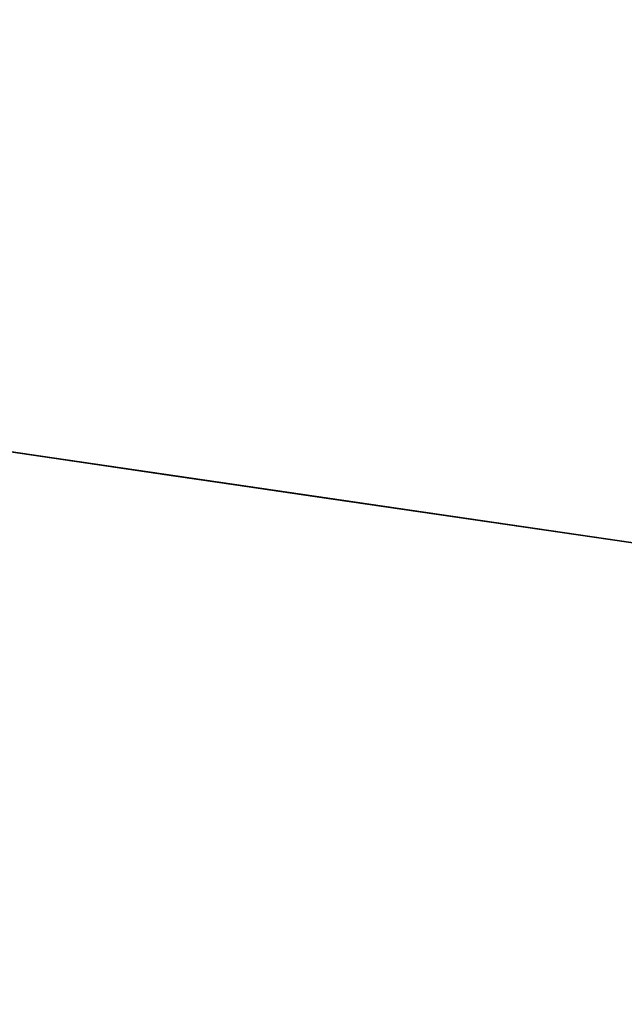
# Model space of a CAD drawing. Header units: millimetres. Extents: x -664 to 605, y -504 to 706.
# Tile 60 of 66: x -155.636 to -155.526, y 9.618 to 9.798. Entities that reach past the tile are written whole.
import ezdxf

# ---------------------------------------------------------------- set-up
doc = ezdxf.new("R2010")
doc.units = ezdxf.units.MM
doc.layers.add('1', color=7, linetype='Continuous')

# ---------------------------------------------------------------- blocks, each defined once
blk = doc.blocks.new('Bloque 07')
at = {"layer": '1', "color": 35, "true_color": 0xb87333}
for p, q in [((67.03253, 0, 540.02792), (67.04879, 0, 540.03416)), ((67.04879, 0, 540.95958), (67.03253, 0, 540.96583)), ((67.03253, 0, 540.96583), (67.04879, 0, 540.95958)), ((67.04879, 0, 540.03416), (67.03253, 0, 540.02792)), ((67.03253, 0, 542.03635), (67.04879, 0, 542.0426)), ((67.04879, 0, 542.96802), (67.03253, 0, 542.97426)), ((67.03253, 0, 542.97426), (67.04879, 0, 542.96802)), ((67.04879, 0, 542.0426), (67.03253, 0, 542.03635)), ((67.03253, 0, 544.04479), (67.04879, 0, 544.05103)), ((67.04879, 0, 544.97646), (67.03253, 0, 544.9827)), ((67.03253, 0, 544.9827), (67.04879, 0, 544.97646)), ((67.04879, 0, 544.05103), (67.03253, 0, 544.04479)), ((67.03253, 0, 546.05323), (67.04879, 0, 546.05947)), ((67.04879, 0, 546.98489), (67.03253, 0, 546.99114)), ((67.03253, 0, 546.99114), (67.04879, 0, 546.98489)), ((67.04879, 0, 546.05947), (67.03253, 0, 546.05323)), ((67.03253, 0, 548.06166), (67.04879, 0, 548.06791)), ((67.04879, 0, 548.99333), (67.03253, 0, 548.99957)), ((67.03253, 0, 548.99957), (67.04879, 0, 548.99333)), ((67.04879, 0, 548.06791), (67.03253, 0, 548.06166)), ((67.03253, 0, 550.0701), (67.04879, 0, 550.07634)), ((67.04879, 0, 551.00177), (67.03253, 0, 551.00801)), ((67.03253, 0, 551.00801), (67.04879, 0, 551.00177)), ((67.04879, 0, 550.07634), (67.03253, 0, 550.0701)), ((67.03253, 0, 552.07854), (67.04879, 0, 552.08478)), ((67.04879, 0, 553.01021), (67.03253, 0, 553.01645)), ((67.03253, 0, 553.01645), (67.04879, 0, 553.01021)), ((67.04879, 0, 552.08478), (67.03253, 0, 552.07854)), ((67.03253, 0, 554.08698), (67.04879, 0, 554.09322)), ((67.04879, 0, 555.01864), (67.03253, 0, 555.02489)), ((67.03253, 0, 555.02489), (67.04879, 0, 555.01864)), ((67.04879, 0, 554.09322), (67.03253, 0, 554.08698)), ((67.03253, 0, 556.09541), (67.04879, 0, 556.10165)), ((67.04879, 0, 557.02708), (67.03253, 0, 557.03332)), ((67.03253, 0, 557.03332), (67.04879, 0, 557.02708)), ((67.04879, 0, 556.10165), (67.03253, 0, 556.09541)), ((67.03253, 0, 558.10385), (67.04879, 0, 558.11009)), ((67.04879, 0, 559.03552), (67.03253, 0, 559.04176)), ((67.03253, 0, 559.04176), (67.04879, 0, 559.03552)), ((67.04879, 0, 558.11009), (67.03253, 0, 558.10385)), ((67.03253, 0, 560.11229), (67.04879, 0, 560.11853)), ((67.04879, 0, 561.04395), (67.03253, 0, 561.0502)), ((67.03253, 0, 561.0502), (67.04879, 0, 561.04395)), ((67.04879, 0, 560.11853), (67.03253, 0, 560.11229)), ((67.03253, 0, 562.12072), (67.04879, 0, 562.12697)), ((67.04879, 0, 563.05239), (67.03253, 0, 563.05863)), ((67.03253, 0, 563.05863), (67.04879, 0, 563.05239)), ((67.04879, 0, 562.12697), (67.03253, 0, 562.12072)), ((67.03253, 0, 564.12916), (67.04879, 0, 564.1354)), ((67.04879, 0, 565.06083), (67.03253, 0, 565.06707)), ((67.03253, 0, 565.06707), (67.04879, 0, 565.06083)), ((67.04879, 0, 564.1354), (67.03253, 0, 564.12916)), ((67.03253, 0, 566.1376), (67.04879, 0, 566.14384)), ((67.04879, 0, 567.06926), (67.03253, 0, 567.07551)), ((67.03253, 0, 567.07551), (67.04879, 0, 567.06926)), ((67.04879, 0, 566.14384), (67.03253, 0, 566.1376)), ((67.03253, 0, 568.14603), (67.04879, 0, 568.15228)), ((67.04879, 0, 569.0777), (67.03253, 0, 569.08394)), ((67.03253, 0, 569.08394), (67.04879, 0, 569.0777)), ((67.04879, 0, 568.15228), (67.03253, 0, 568.14603)), ((67.03253, 0, 570.15447), (67.04879, 0, 570.16071)), ((67.04879, 0, 571.08614), (67.03253, 0, 571.09238)), ((67.03253, 0, 571.09238), (67.04879, 0, 571.08614)), ((67.04879, 0, 570.16071), (67.03253, 0, 570.15447)), ((67.03253, 0, 572.16291), (67.04879, 0, 572.16915)), ((67.04879, 0, 573.09458), (67.03253, 0, 573.10082)), ((67.03253, 0, 573.10082), (67.04879, 0, 573.09458)), ((67.04879, 0, 572.16915), (67.03253, 0, 572.16291)), ((67.03253, 0, 574.17135), (67.04879, 0, 574.17759)), ((67.04879, 0, 575.10301), (67.03253, 0, 575.10926)), ((67.03253, 0, 575.10926), (67.04879, 0, 575.10301)), ((67.04879, 0, 574.17759), (67.03253, 0, 574.17135)), ((67.03253, 0, 576.17978), (67.04879, 0, 576.18602)), ((67.04879, 0, 577.11145), (67.03253, 0, 577.11769)), ((67.03253, 0, 577.11769), (67.04879, 0, 577.11145)), ((67.04879, 0, 576.18602), (67.03253, 0, 576.17978)), ((67.03253, 0, 578.18822), (67.04879, 0, 578.19446)), ((67.04879, 0, 579.11989), (67.03253, 0, 579.12613)), ((67.03253, 0, 579.12613), (67.04879, 0, 579.11989)), ((67.04879, 0, 578.19446), (67.03253, 0, 578.18822)), ((67.03253, 0, 580.19666), (67.04879, 0, 580.2029)), ((67.04879, 0, 581.12832), (67.03253, 0, 581.13457)), ((67.03253, 0, 581.13457), (67.04879, 0, 581.12832)), ((67.04879, 0, 580.2029), (67.03253, 0, 580.19666)), ((67.03253, 0, 582.20509), (67.04879, 0, 582.21134)), ((67.04879, 0, 583.13676), (67.03253, 0, 583.143)), ((67.03253, 0, 583.143), (67.04879, 0, 583.13676)), ((67.04879, 0, 582.21134), (67.03253, 0, 582.20509)), ((67.03253, 0, 584.21353), (67.04879, 0, 584.21977)), ((67.04879, 0, 585.1452), (67.03253, 0, 585.15144)), ((67.03253, 0, 585.15144), (67.04879, 0, 585.1452)), ((67.04879, 0, 584.21977), (67.03253, 0, 584.21353)), ((67.03253, 0, 586.22197), (67.04879, 0, 586.22821)), ((67.04879, 0, 587.15363), (67.03253, 0, 587.15988)), ((67.03253, 0, 587.15988), (67.04879, 0, 587.15363)), ((67.04879, 0, 586.22821), (67.03253, 0, 586.22197)), ((67.04879, 0, 540.03416), (67.06483, 0, 540.04096)), ((67.06483, 0, 540.95278), (67.04879, 0, 540.95958)), ((67.04879, 0, 540.95958), (67.06483, 0, 540.95278)), ((67.06483, 0, 540.04096), (67.04879, 0, 540.03416)), ((67.04879, 0, 542.0426), (67.06483, 0, 542.0494)), ((67.06483, 0, 542.96121), (67.04879, 0, 542.96802)), ((67.04879, 0, 542.96802), (67.06483, 0, 542.96121)), ((67.06483, 0, 542.0494), (67.04879, 0, 542.0426)), ((67.04879, 0, 544.05103), (67.06483, 0, 544.05784)), ((67.06483, 0, 544.96965), (67.04879, 0, 544.97646)), ((67.04879, 0, 544.97646), (67.06483, 0, 544.96965)), ((67.06483, 0, 544.05784), (67.04879, 0, 544.05103)), ((67.04879, 0, 546.05947), (67.06483, 0, 546.06628)), ((67.06483, 0, 546.97809), (67.04879, 0, 546.98489)), ((67.04879, 0, 546.98489), (67.06483, 0, 546.97809)), ((67.06483, 0, 546.06628), (67.04879, 0, 546.05947)), ((67.04879, 0, 548.06791), (67.06483, 0, 548.07471)), ((67.06483, 0, 548.98653), (67.04879, 0, 548.99333)), ((67.04879, 0, 548.99333), (67.06483, 0, 548.98653)), ((67.06483, 0, 548.07471), (67.04879, 0, 548.06791)), ((67.04879, 0, 550.07634), (67.06483, 0, 550.08315)), ((67.06483, 0, 550.99496), (67.04879, 0, 551.00177)), ((67.04879, 0, 551.00177), (67.06483, 0, 550.99496)), ((67.06483, 0, 550.08315), (67.04879, 0, 550.07634)), ((67.04879, 0, 552.08478), (67.06483, 0, 552.09159)), ((67.06483, 0, 553.0034), (67.04879, 0, 553.01021)), ((67.04879, 0, 553.01021), (67.06483, 0, 553.0034)), ((67.06483, 0, 552.09159), (67.04879, 0, 552.08478)), ((67.04879, 0, 554.09322), (67.06483, 0, 554.10002)), ((67.06483, 0, 555.01184), (67.04879, 0, 555.01864)), ((67.04879, 0, 555.01864), (67.06483, 0, 555.01184)), ((67.06483, 0, 554.10002), (67.04879, 0, 554.09322)), ((67.04879, 0, 556.10165), (67.06483, 0, 556.10846)), ((67.06483, 0, 557.02027), (67.04879, 0, 557.02708)), ((67.04879, 0, 557.02708), (67.06483, 0, 557.02027)), ((67.06483, 0, 556.10846), (67.04879, 0, 556.10165)), ((67.04879, 0, 558.11009), (67.06483, 0, 558.1169)), ((67.06483, 0, 559.02871), (67.04879, 0, 559.03552)), ((67.04879, 0, 559.03552), (67.06483, 0, 559.02871)), ((67.06483, 0, 558.1169), (67.04879, 0, 558.11009)), ((67.04879, 0, 560.11853), (67.06483, 0, 560.12534)), ((67.06483, 0, 561.03715), (67.04879, 0, 561.04395)), ((67.04879, 0, 561.04395), (67.06483, 0, 561.03715)), ((67.06483, 0, 560.12534), (67.04879, 0, 560.11853)), ((67.04879, 0, 562.12697), (67.06483, 0, 562.13377)), ((67.06483, 0, 563.04558), (67.04879, 0, 563.05239)), ((67.04879, 0, 563.05239), (67.06483, 0, 563.04558)), ((67.06483, 0, 562.13377), (67.04879, 0, 562.12697)), ((67.04879, 0, 564.1354), (67.06483, 0, 564.14221)), ((67.06483, 0, 565.05402), (67.04879, 0, 565.06083)), ((67.04879, 0, 565.06083), (67.06483, 0, 565.05402)), ((67.06483, 0, 564.14221), (67.04879, 0, 564.1354)), ((67.04879, 0, 566.14384), (67.06483, 0, 566.15065)), ((67.06483, 0, 567.06246), (67.04879, 0, 567.06926)), ((67.04879, 0, 567.06926), (67.06483, 0, 567.06246)), ((67.06483, 0, 566.15065), (67.04879, 0, 566.14384)), ((67.04879, 0, 568.15228), (67.06483, 0, 568.15908)), ((67.06483, 0, 569.0709), (67.04879, 0, 569.0777)), ((67.04879, 0, 569.0777), (67.06483, 0, 569.0709)), ((67.06483, 0, 568.15908), (67.04879, 0, 568.15228)), ((67.04879, 0, 570.16071), (67.06483, 0, 570.16752)), ((67.06483, 0, 571.07933), (67.04879, 0, 571.08614)), ((67.04879, 0, 571.08614), (67.06483, 0, 571.07933)), ((67.06483, 0, 570.16752), (67.04879, 0, 570.16071)), ((67.04879, 0, 572.16915), (67.06483, 0, 572.17596)), ((67.06483, 0, 573.08777), (67.04879, 0, 573.09458)), ((67.04879, 0, 573.09458), (67.06483, 0, 573.08777)), ((67.06483, 0, 572.17596), (67.04879, 0, 572.16915)), ((67.04879, 0, 574.17759), (67.06483, 0, 574.18439)), ((67.06483, 0, 575.09621), (67.04879, 0, 575.10301)), ((67.04879, 0, 575.10301), (67.06483, 0, 575.09621)), ((67.06483, 0, 574.18439), (67.04879, 0, 574.17759)), ((67.04879, 0, 576.18602), (67.06483, 0, 576.19283)), ((67.06483, 0, 577.10464), (67.04879, 0, 577.11145)), ((67.04879, 0, 577.11145), (67.06483, 0, 577.10464)), ((67.06483, 0, 576.19283), (67.04879, 0, 576.18602)), ((67.04879, 0, 578.19446), (67.06483, 0, 578.20127)), ((67.06483, 0, 579.11308), (67.04879, 0, 579.11989)), ((67.04879, 0, 579.11989), (67.06483, 0, 579.11308)), ((67.06483, 0, 578.20127), (67.04879, 0, 578.19446)), ((67.04879, 0, 580.2029), (67.06483, 0, 580.20971)), ((67.06483, 0, 581.12152), (67.04879, 0, 581.12832)), ((67.04879, 0, 581.12832), (67.06483, 0, 581.12152)), ((67.06483, 0, 580.20971), (67.04879, 0, 580.2029)), ((67.04879, 0, 582.21134), (67.06483, 0, 582.21814)), ((67.06483, 0, 583.12995), (67.04879, 0, 583.13676)), ((67.04879, 0, 583.13676), (67.06483, 0, 583.12995)), ((67.06483, 0, 582.21814), (67.04879, 0, 582.21134)), ((67.04879, 0, 584.21977), (67.06483, 0, 584.22658)), ((67.06483, 0, 585.13839), (67.04879, 0, 585.1452)), ((67.04879, 0, 585.1452), (67.06483, 0, 585.13839)), ((67.06483, 0, 584.22658), (67.04879, 0, 584.21977)), ((67.04879, 0, 586.22821), (67.06483, 0, 586.23502)), ((67.06483, 0, 587.14683), (67.04879, 0, 587.15363)), ((67.04879, 0, 587.15363), (67.06483, 0, 587.14683)), ((67.06483, 0, 586.23502), (67.04879, 0, 586.22821)), ((67.06483, 0, 540.04096), (67.08061, 0, 540.04833)), ((67.08061, 0, 540.94542), (67.06483, 0, 540.95278)), ((67.06483, 0, 540.95278), (67.08061, 0, 540.94542)), ((67.08061, 0, 540.04833), (67.06483, 0, 540.04096)), ((67.06483, 0, 542.0494), (67.08061, 0, 542.05676)), ((67.08061, 0, 542.95385), (67.06483, 0, 542.96121)), ((67.06483, 0, 542.96121), (67.08061, 0, 542.95385)), ((67.08061, 0, 542.05676), (67.06483, 0, 542.0494)), ((67.06483, 0, 544.05784), (67.08061, 0, 544.0652)), ((67.08061, 0, 544.96229), (67.06483, 0, 544.96965)), ((67.06483, 0, 544.96965), (67.08061, 0, 544.96229)), ((67.08061, 0, 544.0652), (67.06483, 0, 544.05784)), ((67.06483, 0, 546.06628), (67.08061, 0, 546.07364)), ((67.08061, 0, 546.97073), (67.06483, 0, 546.97809)), ((67.06483, 0, 546.97809), (67.08061, 0, 546.97073)), ((67.08061, 0, 546.07364), (67.06483, 0, 546.06628)), ((67.06483, 0, 548.07471), (67.08061, 0, 548.08207)), ((67.08061, 0, 548.97916), (67.06483, 0, 548.98653)), ((67.06483, 0, 548.98653), (67.08061, 0, 548.97916)), ((67.08061, 0, 548.08207), (67.06483, 0, 548.07471)), ((67.06483, 0, 550.08315), (67.08061, 0, 550.09051)), ((67.08061, 0, 550.9876), (67.06483, 0, 550.99496)), ((67.06483, 0, 550.99496), (67.08061, 0, 550.9876)), ((67.08061, 0, 550.09051), (67.06483, 0, 550.08315)), ((67.06483, 0, 552.09159), (67.08061, 0, 552.09895)), ((67.08061, 0, 552.99604), (67.06483, 0, 553.0034)), ((67.06483, 0, 553.0034), (67.08061, 0, 552.99604)), ((67.08061, 0, 552.09895), (67.06483, 0, 552.09159)), ((67.06483, 0, 554.10002), (67.08061, 0, 554.10739)), ((67.08061, 0, 555.00447), (67.06483, 0, 555.01184)), ((67.06483, 0, 555.01184), (67.08061, 0, 555.00447)), ((67.08061, 0, 554.10739), (67.06483, 0, 554.10002)), ((67.06483, 0, 556.10846), (67.08061, 0, 556.11582)), ((67.08061, 0, 557.01291), (67.06483, 0, 557.02027)), ((67.06483, 0, 557.02027), (67.08061, 0, 557.01291)), ((67.08061, 0, 556.11582), (67.06483, 0, 556.10846)), ((67.06483, 0, 558.1169), (67.08061, 0, 558.12426)), ((67.08061, 0, 559.02135), (67.06483, 0, 559.02871)), ((67.06483, 0, 559.02871), (67.08061, 0, 559.02135)), ((67.08061, 0, 558.12426), (67.06483, 0, 558.1169)), ((67.06483, 0, 560.12534), (67.08061, 0, 560.1327)), ((67.08061, 0, 561.02979), (67.06483, 0, 561.03715)), ((67.06483, 0, 561.03715), (67.08061, 0, 561.02979)), ((67.08061, 0, 560.1327), (67.06483, 0, 560.12534)), ((67.06483, 0, 562.13377), (67.08061, 0, 562.14113)), ((67.08061, 0, 563.03822), (67.06483, 0, 563.04558)), ((67.06483, 0, 563.04558), (67.08061, 0, 563.03822)), ((67.08061, 0, 562.14113), (67.06483, 0, 562.13377)), ((67.06483, 0, 564.14221), (67.08061, 0, 564.14957)), ((67.08061, 0, 565.04666), (67.06483, 0, 565.05402)), ((67.06483, 0, 565.05402), (67.08061, 0, 565.04666)), ((67.08061, 0, 564.14957), (67.06483, 0, 564.14221)), ((67.06483, 0, 566.15065), (67.08061, 0, 566.15801)), ((67.08061, 0, 567.0551), (67.06483, 0, 567.06246)), ((67.06483, 0, 567.06246), (67.08061, 0, 567.0551)), ((67.08061, 0, 566.15801), (67.06483, 0, 566.15065)), ((67.06483, 0, 568.15908), (67.08061, 0, 568.16644)), ((67.08061, 0, 569.06353), (67.06483, 0, 569.0709)), ((67.06483, 0, 569.0709), (67.08061, 0, 569.06353)), ((67.08061, 0, 568.16644), (67.06483, 0, 568.15908)), ((67.06483, 0, 570.16752), (67.08061, 0, 570.17488)), ((67.08061, 0, 571.07197), (67.06483, 0, 571.07933)), ((67.06483, 0, 571.07933), (67.08061, 0, 571.07197)), ((67.08061, 0, 570.17488), (67.06483, 0, 570.16752)), ((67.06483, 0, 572.17596), (67.08061, 0, 572.18332)), ((67.08061, 0, 573.08041), (67.06483, 0, 573.08777)), ((67.06483, 0, 573.08777), (67.08061, 0, 573.08041)), ((67.08061, 0, 572.18332), (67.06483, 0, 572.17596)), ((67.06483, 0, 574.18439), (67.08061, 0, 574.19176)), ((67.08061, 0, 575.08884), (67.06483, 0, 575.09621)), ((67.06483, 0, 575.09621), (67.08061, 0, 575.08884)), ((67.08061, 0, 574.19176), (67.06483, 0, 574.18439)), ((67.06483, 0, 576.19283), (67.08061, 0, 576.20019)), ((67.08061, 0, 577.09728), (67.06483, 0, 577.10464)), ((67.06483, 0, 577.10464), (67.08061, 0, 577.09728)), ((67.08061, 0, 576.20019), (67.06483, 0, 576.19283)), ((67.06483, 0, 578.20127), (67.08061, 0, 578.20863)), ((67.08061, 0, 579.10572), (67.06483, 0, 579.11308)), ((67.06483, 0, 579.11308), (67.08061, 0, 579.10572)), ((67.08061, 0, 578.20863), (67.06483, 0, 578.20127)), ((67.06483, 0, 580.20971), (67.08061, 0, 580.21707)), ((67.08061, 0, 581.11416), (67.06483, 0, 581.12152)), ((67.06483, 0, 581.12152), (67.08061, 0, 581.11416)), ((67.08061, 0, 580.21707), (67.06483, 0, 580.20971)), ((67.06483, 0, 582.21814), (67.08061, 0, 582.2255)), ((67.08061, 0, 583.12259), (67.06483, 0, 583.12995)), ((67.06483, 0, 583.12995), (67.08061, 0, 583.12259)), ((67.08061, 0, 582.2255), (67.06483, 0, 582.21814)), ((67.06483, 0, 584.22658), (67.08061, 0, 584.23394)), ((67.08061, 0, 585.13103), (67.06483, 0, 585.13839)), ((67.06483, 0, 585.13839), (67.08061, 0, 585.13103)), ((67.08061, 0, 584.23394), (67.06483, 0, 584.22658)), ((67.06483, 0, 586.23502), (67.08061, 0, 586.24238)), ((67.08061, 0, 587.13947), (67.06483, 0, 587.14683)), ((67.06483, 0, 587.14683), (67.08061, 0, 587.13947)), ((67.08061, 0, 586.24238), (67.06483, 0, 586.23502)), ((67.08061, 0, 540.04833), (67.09613, 0, 540.05623)), ((67.09613, 0, 540.93751), (67.08061, 0, 540.94542)), ((67.08061, 0, 540.94542), (67.09613, 0, 540.93751)), ((67.09613, 0, 540.05623), (67.08061, 0, 540.04833)), ((67.08061, 0, 542.05676), (67.09613, 0, 542.06467)), ((67.09613, 0, 542.94594), (67.08061, 0, 542.95385)), ((67.08061, 0, 542.95385), (67.09613, 0, 542.94594)), ((67.09613, 0, 542.06467), (67.08061, 0, 542.05676)), ((67.08061, 0, 544.0652), (67.09613, 0, 544.07311)), ((67.09613, 0, 544.95438), (67.08061, 0, 544.96229)), ((67.08061, 0, 544.96229), (67.09613, 0, 544.95438)), ((67.09613, 0, 544.07311), (67.08061, 0, 544.0652)), ((67.08061, 0, 546.07364), (67.09613, 0, 546.08155)), ((67.09613, 0, 546.96282), (67.08061, 0, 546.97073)), ((67.08061, 0, 546.97073), (67.09613, 0, 546.96282)), ((67.09613, 0, 546.08155), (67.08061, 0, 546.07364)), ((67.08061, 0, 548.08207), (67.09613, 0, 548.08998)), ((67.09613, 0, 548.97126), (67.08061, 0, 548.97916)), ((67.08061, 0, 548.97916), (67.09613, 0, 548.97126)), ((67.09613, 0, 548.08998), (67.08061, 0, 548.08207)), ((67.08061, 0, 550.09051), (67.09613, 0, 550.09842)), ((67.09613, 0, 550.97969), (67.08061, 0, 550.9876)), ((67.08061, 0, 550.9876), (67.09613, 0, 550.97969)), ((67.09613, 0, 550.09842), (67.08061, 0, 550.09051)), ((67.08061, 0, 552.09895), (67.09613, 0, 552.10686)), ((67.09613, 0, 552.98813), (67.08061, 0, 552.99604)), ((67.08061, 0, 552.99604), (67.09613, 0, 552.98813)), ((67.09613, 0, 552.10686), (67.08061, 0, 552.09895)), ((67.08061, 0, 554.10739), (67.09613, 0, 554.11529)), ((67.09613, 0, 554.99657), (67.08061, 0, 555.00447)), ((67.08061, 0, 555.00447), (67.09613, 0, 554.99657)), ((67.09613, 0, 554.11529), (67.08061, 0, 554.10739)), ((67.08061, 0, 556.11582), (67.09613, 0, 556.12373)), ((67.09613, 0, 557.005), (67.08061, 0, 557.01291)), ((67.08061, 0, 557.01291), (67.09613, 0, 557.005)), ((67.09613, 0, 556.12373), (67.08061, 0, 556.11582)), ((67.08061, 0, 558.12426), (67.09613, 0, 558.13217)), ((67.09613, 0, 559.01344), (67.08061, 0, 559.02135)), ((67.08061, 0, 559.02135), (67.09613, 0, 559.01344)), ((67.09613, 0, 558.13217), (67.08061, 0, 558.12426)), ((67.08061, 0, 560.1327), (67.09613, 0, 560.1406)), ((67.09613, 0, 561.02188), (67.08061, 0, 561.02979)), ((67.08061, 0, 561.02979), (67.09613, 0, 561.02188)), ((67.09613, 0, 560.1406), (67.08061, 0, 560.1327)), ((67.08061, 0, 562.14113), (67.09613, 0, 562.14904)), ((67.09613, 0, 563.03031), (67.08061, 0, 563.03822)), ((67.08061, 0, 563.03822), (67.09613, 0, 563.03031)), ((67.09613, 0, 562.14904), (67.08061, 0, 562.14113)), ((67.08061, 0, 564.14957), (67.09613, 0, 564.15748)), ((67.09613, 0, 565.03875), (67.08061, 0, 565.04666)), ((67.08061, 0, 565.04666), (67.09613, 0, 565.03875)), ((67.09613, 0, 564.15748), (67.08061, 0, 564.14957)), ((67.08061, 0, 566.15801), (67.09613, 0, 566.16592)), ((67.09613, 0, 567.04719), (67.08061, 0, 567.0551)), ((67.08061, 0, 567.0551), (67.09613, 0, 567.04719)), ((67.09613, 0, 566.16592), (67.08061, 0, 566.15801)), ((67.08061, 0, 568.16644), (67.09613, 0, 568.17435)), ((67.09613, 0, 569.05563), (67.08061, 0, 569.06353)), ((67.08061, 0, 569.06353), (67.09613, 0, 569.05563)), ((67.09613, 0, 568.17435), (67.08061, 0, 568.16644)), ((67.08061, 0, 570.17488), (67.09613, 0, 570.18279)), ((67.09613, 0, 571.06406), (67.08061, 0, 571.07197)), ((67.08061, 0, 571.07197), (67.09613, 0, 571.06406)), ((67.09613, 0, 570.18279), (67.08061, 0, 570.17488)), ((67.08061, 0, 572.18332), (67.09613, 0, 572.19123)), ((67.09613, 0, 573.0725), (67.08061, 0, 573.08041)), ((67.08061, 0, 573.08041), (67.09613, 0, 573.0725)), ((67.09613, 0, 572.19123), (67.08061, 0, 572.18332)), ((67.08061, 0, 574.19176), (67.09613, 0, 574.19966)), ((67.09613, 0, 575.08094), (67.08061, 0, 575.08884)), ((67.08061, 0, 575.08884), (67.09613, 0, 575.08094)), ((67.09613, 0, 574.19966), (67.08061, 0, 574.19176)), ((67.08061, 0, 576.20019), (67.09613, 0, 576.2081)), ((67.09613, 0, 577.08937), (67.08061, 0, 577.09728)), ((67.08061, 0, 577.09728), (67.09613, 0, 577.08937)), ((67.09613, 0, 576.2081), (67.08061, 0, 576.20019)), ((67.08061, 0, 578.20863), (67.09613, 0, 578.21654)), ((67.09613, 0, 579.09781), (67.08061, 0, 579.10572)), ((67.08061, 0, 579.10572), (67.09613, 0, 579.09781)), ((67.09613, 0, 578.21654), (67.08061, 0, 578.20863)), ((67.08061, 0, 580.21707), (67.09613, 0, 580.22498)), ((67.09613, 0, 581.10625), (67.08061, 0, 581.11416)), ((67.08061, 0, 581.11416), (67.09613, 0, 581.10625)), ((67.09613, 0, 580.22498), (67.08061, 0, 580.21707)), ((67.08061, 0, 582.2255), (67.09613, 0, 582.23341)), ((67.09613, 0, 583.11468), (67.08061, 0, 583.12259)), ((67.08061, 0, 583.12259), (67.09613, 0, 583.11468)), ((67.09613, 0, 582.23341), (67.08061, 0, 582.2255)), ((67.08061, 0, 584.23394), (67.09613, 0, 584.24185)), ((67.09613, 0, 585.12312), (67.08061, 0, 585.13103)), ((67.08061, 0, 585.13103), (67.09613, 0, 585.12312)), ((67.09613, 0, 584.24185), (67.08061, 0, 584.23394)), ((67.08061, 0, 586.24238), (67.09613, 0, 586.25029)), ((67.09613, 0, 587.13156), (67.08061, 0, 587.13947)), ((67.08061, 0, 587.13947), (67.09613, 0, 587.13156)), ((67.09613, 0, 586.25029), (67.08061, 0, 586.24238)), ((67.09613, 0, 540.05623), (67.11137, 0, 540.06468)), ((67.11137, 0, 540.92906), (67.09613, 0, 540.93751)), ((67.09613, 0, 540.93751), (67.11137, 0, 540.92906)), ((67.11137, 0, 540.06468), (67.09613, 0, 540.05623)), ((67.09613, 0, 542.06467), (67.11137, 0, 542.07312)), ((67.11137, 0, 542.9375), (67.09613, 0, 542.94594)), ((67.09613, 0, 542.94594), (67.11137, 0, 542.9375)), ((67.11137, 0, 542.07312), (67.09613, 0, 542.06467)), ((67.09613, 0, 544.07311), (67.11137, 0, 544.08155)), ((67.11137, 0, 544.94594), (67.09613, 0, 544.95438)), ((67.09613, 0, 544.95438), (67.11137, 0, 544.94594)), ((67.11137, 0, 544.08155), (67.09613, 0, 544.07311)), ((67.09613, 0, 546.08155), (67.11137, 0, 546.08999)), ((67.11137, 0, 546.95437), (67.09613, 0, 546.96282)), ((67.09613, 0, 546.96282), (67.11137, 0, 546.95437)), ((67.11137, 0, 546.08999), (67.09613, 0, 546.08155)), ((67.09613, 0, 548.08998), (67.11137, 0, 548.09843)), ((67.11137, 0, 548.96281), (67.09613, 0, 548.97126)), ((67.09613, 0, 548.97126), (67.11137, 0, 548.96281)), ((67.11137, 0, 548.09843), (67.09613, 0, 548.08998)), ((67.09613, 0, 550.09842), (67.11137, 0, 550.10686)), ((67.11137, 0, 550.97125), (67.09613, 0, 550.97969)), ((67.09613, 0, 550.97969), (67.11137, 0, 550.97125)), ((67.11137, 0, 550.10686), (67.09613, 0, 550.09842)), ((67.09613, 0, 552.10686), (67.11137, 0, 552.1153)), ((67.11137, 0, 552.97968), (67.09613, 0, 552.98813)), ((67.09613, 0, 552.98813), (67.11137, 0, 552.97968)), ((67.11137, 0, 552.1153), (67.09613, 0, 552.10686)), ((67.09613, 0, 554.11529), (67.11137, 0, 554.12374)), ((67.11137, 0, 554.98812), (67.09613, 0, 554.99657)), ((67.09613, 0, 554.99657), (67.11137, 0, 554.98812)), ((67.11137, 0, 554.12374), (67.09613, 0, 554.11529)), ((67.09613, 0, 556.12373), (67.11137, 0, 556.13218)), ((67.11137, 0, 556.99656), (67.09613, 0, 557.005)), ((67.09613, 0, 557.005), (67.11137, 0, 556.99656)), ((67.11137, 0, 556.13218), (67.09613, 0, 556.12373)), ((67.09613, 0, 558.13217), (67.11137, 0, 558.14061)), ((67.11137, 0, 559.005), (67.09613, 0, 559.01344)), ((67.09613, 0, 559.01344), (67.11137, 0, 559.005)), ((67.11137, 0, 558.14061), (67.09613, 0, 558.13217)), ((67.09613, 0, 560.1406), (67.11137, 0, 560.14905)), ((67.11137, 0, 561.01343), (67.09613, 0, 561.02188)), ((67.09613, 0, 561.02188), (67.11137, 0, 561.01343)), ((67.11137, 0, 560.14905), (67.09613, 0, 560.1406)), ((67.09613, 0, 562.14904), (67.11137, 0, 562.15749)), ((67.11137, 0, 563.02187), (67.09613, 0, 563.03031)), ((67.09613, 0, 563.03031), (67.11137, 0, 563.02187)), ((67.11137, 0, 562.15749), (67.09613, 0, 562.14904)), ((67.09613, 0, 564.15748), (67.11137, 0, 564.16592)), ((67.11137, 0, 565.03031), (67.09613, 0, 565.03875)), ((67.09613, 0, 565.03875), (67.11137, 0, 565.03031)), ((67.11137, 0, 564.16592), (67.09613, 0, 564.15748)), ((67.09613, 0, 566.16592), (67.11137, 0, 566.17436)), ((67.11137, 0, 567.03874), (67.09613, 0, 567.04719)), ((67.09613, 0, 567.04719), (67.11137, 0, 567.03874)), ((67.11137, 0, 566.17436), (67.09613, 0, 566.16592)), ((67.09613, 0, 568.17435), (67.11137, 0, 568.1828)), ((67.11137, 0, 569.04718), (67.09613, 0, 569.05563)), ((67.09613, 0, 569.05563), (67.11137, 0, 569.04718)), ((67.11137, 0, 568.1828), (67.09613, 0, 568.17435)), ((67.09613, 0, 570.18279), (67.11137, 0, 570.19124)), ((67.11137, 0, 571.05562), (67.09613, 0, 571.06406)), ((67.09613, 0, 571.06406), (67.11137, 0, 571.05562)), ((67.11137, 0, 570.19124), (67.09613, 0, 570.18279)), ((67.09613, 0, 572.19123), (67.11137, 0, 572.19967)), ((67.11137, 0, 573.06405), (67.09613, 0, 573.0725)), ((67.09613, 0, 573.0725), (67.11137, 0, 573.06405)), ((67.11137, 0, 572.19967), (67.09613, 0, 572.19123)), ((67.09613, 0, 574.19966), (67.11137, 0, 574.20811)), ((67.11137, 0, 575.07249), (67.09613, 0, 575.08094)), ((67.09613, 0, 575.08094), (67.11137, 0, 575.07249)), ((67.11137, 0, 574.20811), (67.09613, 0, 574.19966)), ((67.09613, 0, 576.2081), (67.11137, 0, 576.21655)), ((67.11137, 0, 577.08093), (67.09613, 0, 577.08937)), ((67.09613, 0, 577.08937), (67.11137, 0, 577.08093)), ((67.11137, 0, 576.21655), (67.09613, 0, 576.2081)), ((67.09613, 0, 578.21654), (67.11137, 0, 578.22498)), ((67.11137, 0, 579.08937), (67.09613, 0, 579.09781)), ((67.09613, 0, 579.09781), (67.11137, 0, 579.08937)), ((67.11137, 0, 578.22498), (67.09613, 0, 578.21654)), ((67.09613, 0, 580.22498), (67.11137, 0, 580.23342)), ((67.11137, 0, 581.0978), (67.09613, 0, 581.10625)), ((67.09613, 0, 581.10625), (67.11137, 0, 581.0978)), ((67.11137, 0, 580.23342), (67.09613, 0, 580.22498)), ((67.09613, 0, 582.23341), (67.11137, 0, 582.24186)), ((67.11137, 0, 583.10624), (67.09613, 0, 583.11468)), ((67.09613, 0, 583.11468), (67.11137, 0, 583.10624)), ((67.11137, 0, 582.24186), (67.09613, 0, 582.23341)), ((67.09613, 0, 584.24185), (67.11137, 0, 584.25029)), ((67.11137, 0, 585.11468), (67.09613, 0, 585.12312)), ((67.09613, 0, 585.12312), (67.11137, 0, 585.11468)), ((67.11137, 0, 584.25029), (67.09613, 0, 584.24185)), ((67.09613, 0, 586.25029), (67.11137, 0, 586.25873)), ((67.11137, 0, 587.12311), (67.09613, 0, 587.13156)), ((67.09613, 0, 587.13156), (67.11137, 0, 587.12311)), ((67.11137, 0, 586.25873), (67.09613, 0, 586.25029)), ((67.11137, 0, 540.06468), (67.1263, 0, 540.07365)), ((67.1263, 0, 540.92009), (67.11137, 0, 540.92906)), ((67.11137, 0, 540.92906), (67.1263, 0, 540.92009)), ((67.1263, 0, 540.07365), (67.11137, 0, 540.06468)), ((67.11137, 0, 542.07312), (67.1263, 0, 542.08209)), ((67.1263, 0, 542.92853), (67.11137, 0, 542.9375)), ((67.11137, 0, 542.9375), (67.1263, 0, 542.92853)), ((67.1263, 0, 542.08209), (67.11137, 0, 542.07312)), ((67.11137, 0, 544.08155), (67.1263, 0, 544.09053)), ((67.1263, 0, 544.93696), (67.11137, 0, 544.94594)), ((67.11137, 0, 544.94594), (67.1263, 0, 544.93696)), ((67.1263, 0, 544.09053), (67.11137, 0, 544.08155)), ((67.11137, 0, 546.08999), (67.1263, 0, 546.09896)), ((67.1263, 0, 546.9454), (67.11137, 0, 546.95437)), ((67.11137, 0, 546.95437), (67.1263, 0, 546.9454)), ((67.1263, 0, 546.09896), (67.11137, 0, 546.08999)), ((67.11137, 0, 548.09843), (67.1263, 0, 548.1074)), ((67.1263, 0, 548.95384), (67.11137, 0, 548.96281)), ((67.11137, 0, 548.96281), (67.1263, 0, 548.95384)), ((67.1263, 0, 548.1074), (67.11137, 0, 548.09843)), ((67.11137, 0, 550.10686), (67.1263, 0, 550.11584)), ((67.1263, 0, 550.96228), (67.11137, 0, 550.97125)), ((67.11137, 0, 550.97125), (67.1263, 0, 550.96228)), ((67.1263, 0, 550.11584), (67.11137, 0, 550.10686)), ((67.11137, 0, 552.1153), (67.1263, 0, 552.12427)), ((67.1263, 0, 552.97071), (67.11137, 0, 552.97968)), ((67.11137, 0, 552.97968), (67.1263, 0, 552.97071)), ((67.1263, 0, 552.12427), (67.11137, 0, 552.1153)), ((67.11137, 0, 554.12374), (67.1263, 0, 554.13271)), ((67.1263, 0, 554.97915), (67.11137, 0, 554.98812)), ((67.11137, 0, 554.98812), (67.1263, 0, 554.97915)), ((67.1263, 0, 554.13271), (67.11137, 0, 554.12374)), ((67.11137, 0, 556.13218), (67.1263, 0, 556.14115)), ((67.1263, 0, 556.98759), (67.11137, 0, 556.99656)), ((67.11137, 0, 556.99656), (67.1263, 0, 556.98759)), ((67.1263, 0, 556.14115), (67.11137, 0, 556.13218)), ((67.11137, 0, 558.14061), (67.1263, 0, 558.14958)), ((67.1263, 0, 558.99602), (67.11137, 0, 559.005)), ((67.11137, 0, 559.005), (67.1263, 0, 558.99602)), ((67.1263, 0, 558.14958), (67.11137, 0, 558.14061)), ((67.11137, 0, 560.14905), (67.1263, 0, 560.15802)), ((67.1263, 0, 561.00446), (67.11137, 0, 561.01343)), ((67.11137, 0, 561.01343), (67.1263, 0, 561.00446)), ((67.1263, 0, 560.15802), (67.11137, 0, 560.14905)), ((67.11137, 0, 562.15749), (67.1263, 0, 562.16646)), ((67.1263, 0, 563.0129), (67.11137, 0, 563.02187)), ((67.11137, 0, 563.02187), (67.1263, 0, 563.0129)), ((67.1263, 0, 562.16646), (67.11137, 0, 562.15749)), ((67.11137, 0, 564.16592), (67.1263, 0, 564.1749)), ((67.1263, 0, 565.02133), (67.11137, 0, 565.03031)), ((67.11137, 0, 565.03031), (67.1263, 0, 565.02133)), ((67.1263, 0, 564.1749), (67.11137, 0, 564.16592)), ((67.11137, 0, 566.17436), (67.1263, 0, 566.18333)), ((67.1263, 0, 567.02977), (67.11137, 0, 567.03874)), ((67.11137, 0, 567.03874), (67.1263, 0, 567.02977)), ((67.1263, 0, 566.18333), (67.11137, 0, 566.17436)), ((67.11137, 0, 568.1828), (67.1263, 0, 568.19177)), ((67.1263, 0, 569.03821), (67.11137, 0, 569.04718)), ((67.11137, 0, 569.04718), (67.1263, 0, 569.03821)), ((67.1263, 0, 568.19177), (67.11137, 0, 568.1828)), ((67.11137, 0, 570.19124), (67.1263, 0, 570.20021)), ((67.1263, 0, 571.04665), (67.11137, 0, 571.05562)), ((67.11137, 0, 571.05562), (67.1263, 0, 571.04665)), ((67.1263, 0, 570.20021), (67.11137, 0, 570.19124)), ((67.11137, 0, 572.19967), (67.1263, 0, 572.20864)), ((67.1263, 0, 573.05508), (67.11137, 0, 573.06405)), ((67.11137, 0, 573.06405), (67.1263, 0, 573.05508)), ((67.1263, 0, 572.20864), (67.11137, 0, 572.19967)), ((67.11137, 0, 574.20811), (67.1263, 0, 574.21708)), ((67.1263, 0, 575.06352), (67.11137, 0, 575.07249)), ((67.11137, 0, 575.07249), (67.1263, 0, 575.06352)), ((67.1263, 0, 574.21708), (67.11137, 0, 574.20811)), ((67.11137, 0, 576.21655), (67.1263, 0, 576.22552)), ((67.1263, 0, 577.07196), (67.11137, 0, 577.08093)), ((67.11137, 0, 577.08093), (67.1263, 0, 577.07196)), ((67.1263, 0, 576.22552), (67.11137, 0, 576.21655)), ((67.11137, 0, 578.22498), (67.1263, 0, 578.23395)), ((67.1263, 0, 579.08039), (67.11137, 0, 579.08937)), ((67.11137, 0, 579.08937), (67.1263, 0, 579.08039)), ((67.1263, 0, 578.23395), (67.11137, 0, 578.22498)), ((67.11137, 0, 580.23342), (67.1263, 0, 580.24239)), ((67.1263, 0, 581.08883), (67.11137, 0, 581.0978)), ((67.11137, 0, 581.0978), (67.1263, 0, 581.08883)), ((67.1263, 0, 580.24239), (67.11137, 0, 580.23342)), ((67.11137, 0, 582.24186), (67.1263, 0, 582.25083)), ((67.1263, 0, 583.09727), (67.11137, 0, 583.10624)), ((67.11137, 0, 583.10624), (67.1263, 0, 583.09727)), ((67.1263, 0, 582.25083), (67.11137, 0, 582.24186)), ((67.11137, 0, 584.25029), (67.1263, 0, 584.25927)), ((67.1263, 0, 585.1057), (67.11137, 0, 585.11468)), ((67.11137, 0, 585.11468), (67.1263, 0, 585.1057)), ((67.1263, 0, 584.25927), (67.11137, 0, 584.25029)), ((67.11137, 0, 586.25873), (67.1263, 0, 586.2677)), ((67.1263, 0, 587.11414), (67.11137, 0, 587.12311)), ((67.11137, 0, 587.12311), (67.1263, 0, 587.11414)), ((67.1263, 0, 586.2677), (67.11137, 0, 586.25873)), ((67.1263, 0, 540.07365), (67.14091, 0, 540.08314)), ((67.14091, 0, 540.9106), (67.1263, 0, 540.92009)), ((67.1263, 0, 540.92009), (67.14091, 0, 540.9106)), ((67.14091, 0, 540.08314), (67.1263, 0, 540.07365)), ((67.1263, 0, 542.08209), (67.14091, 0, 542.09158)), ((67.14091, 0, 542.91904), (67.1263, 0, 542.92853)), ((67.1263, 0, 542.92853), (67.14091, 0, 542.91904)), ((67.14091, 0, 542.09158), (67.1263, 0, 542.08209)), ((67.1263, 0, 544.09053), (67.14091, 0, 544.10001)), ((67.14091, 0, 544.92748), (67.1263, 0, 544.93696)), ((67.1263, 0, 544.93696), (67.14091, 0, 544.92748)), ((67.14091, 0, 544.10001), (67.1263, 0, 544.09053)), ((67.1263, 0, 546.09896), (67.14091, 0, 546.10845)), ((67.14091, 0, 546.93591), (67.1263, 0, 546.9454)), ((67.1263, 0, 546.9454), (67.14091, 0, 546.93591)), ((67.14091, 0, 546.10845), (67.1263, 0, 546.09896)), ((67.1263, 0, 548.1074), (67.14091, 0, 548.11689)), ((67.14091, 0, 548.94435), (67.1263, 0, 548.95384)), ((67.1263, 0, 548.95384), (67.14091, 0, 548.94435)), ((67.14091, 0, 548.11689), (67.1263, 0, 548.1074)), ((67.1263, 0, 550.11584), (67.14091, 0, 550.12532)), ((67.14091, 0, 550.95279), (67.1263, 0, 550.96228)), ((67.1263, 0, 550.96228), (67.14091, 0, 550.95279)), ((67.14091, 0, 550.12532), (67.1263, 0, 550.11584)), ((67.1263, 0, 552.12427), (67.14091, 0, 552.13376)), ((67.14091, 0, 552.96123), (67.1263, 0, 552.97071)), ((67.1263, 0, 552.97071), (67.14091, 0, 552.96123)), ((67.14091, 0, 552.13376), (67.1263, 0, 552.12427)), ((67.1263, 0, 554.13271), (67.14091, 0, 554.1422)), ((67.14091, 0, 554.96966), (67.1263, 0, 554.97915)), ((67.1263, 0, 554.97915), (67.14091, 0, 554.96966)), ((67.14091, 0, 554.1422), (67.1263, 0, 554.13271)), ((67.1263, 0, 556.14115), (67.14091, 0, 556.15063)), ((67.14091, 0, 556.9781), (67.1263, 0, 556.98759)), ((67.1263, 0, 556.98759), (67.14091, 0, 556.9781)), ((67.14091, 0, 556.15063), (67.1263, 0, 556.14115)), ((67.1263, 0, 558.14958), (67.14091, 0, 558.15907)), ((67.14091, 0, 558.98654), (67.1263, 0, 558.99602)), ((67.1263, 0, 558.99602), (67.14091, 0, 558.98654)), ((67.14091, 0, 558.15907), (67.1263, 0, 558.14958)), ((67.1263, 0, 560.15802), (67.14091, 0, 560.16751)), ((67.14091, 0, 560.99497), (67.1263, 0, 561.00446)), ((67.1263, 0, 561.00446), (67.14091, 0, 560.99497)), ((67.14091, 0, 560.16751), (67.1263, 0, 560.15802)), ((67.1263, 0, 562.16646), (67.14091, 0, 562.17595)), ((67.14091, 0, 563.00341), (67.1263, 0, 563.0129)), ((67.1263, 0, 563.0129), (67.14091, 0, 563.00341)), ((67.14091, 0, 562.17595), (67.1263, 0, 562.16646)), ((67.1263, 0, 564.1749), (67.14091, 0, 564.18438)), ((67.14091, 0, 565.01185), (67.1263, 0, 565.02133)), ((67.1263, 0, 565.02133), (67.14091, 0, 565.01185)), ((67.14091, 0, 564.18438), (67.1263, 0, 564.1749)), ((67.1263, 0, 566.18333), (67.14091, 0, 566.19282)), ((67.14091, 0, 567.02028), (67.1263, 0, 567.02977)), ((67.1263, 0, 567.02977), (67.14091, 0, 567.02028)), ((67.14091, 0, 566.19282), (67.1263, 0, 566.18333)), ((67.1263, 0, 568.19177), (67.14091, 0, 568.20126)), ((67.14091, 0, 569.02872), (67.1263, 0, 569.03821)), ((67.1263, 0, 569.03821), (67.14091, 0, 569.02872)), ((67.14091, 0, 568.20126), (67.1263, 0, 568.19177)), ((67.1263, 0, 570.20021), (67.14091, 0, 570.20969)), ((67.14091, 0, 571.03716), (67.1263, 0, 571.04665)), ((67.1263, 0, 571.04665), (67.14091, 0, 571.03716)), ((67.14091, 0, 570.20969), (67.1263, 0, 570.20021)), ((67.1263, 0, 572.20864), (67.14091, 0, 572.21813)), ((67.14091, 0, 573.0456), (67.1263, 0, 573.05508)), ((67.1263, 0, 573.05508), (67.14091, 0, 573.0456)), ((67.14091, 0, 572.21813), (67.1263, 0, 572.20864)), ((67.1263, 0, 574.21708), (67.14091, 0, 574.22657)), ((67.14091, 0, 575.05403), (67.1263, 0, 575.06352)), ((67.1263, 0, 575.06352), (67.14091, 0, 575.05403)), ((67.14091, 0, 574.22657), (67.1263, 0, 574.21708)), ((67.1263, 0, 576.22552), (67.14091, 0, 576.235)), ((67.14091, 0, 577.06247), (67.1263, 0, 577.07196)), ((67.1263, 0, 577.07196), (67.14091, 0, 577.06247)), ((67.14091, 0, 576.235), (67.1263, 0, 576.22552)), ((67.1263, 0, 578.23395), (67.14091, 0, 578.24344)), ((67.14091, 0, 579.07091), (67.1263, 0, 579.08039)), ((67.1263, 0, 579.08039), (67.14091, 0, 579.07091)), ((67.14091, 0, 578.24344), (67.1263, 0, 578.23395)), ((67.1263, 0, 580.24239), (67.14091, 0, 580.25188)), ((67.14091, 0, 581.07934), (67.1263, 0, 581.08883)), ((67.1263, 0, 581.08883), (67.14091, 0, 581.07934)), ((67.14091, 0, 580.25188), (67.1263, 0, 580.24239)), ((67.1263, 0, 582.25083), (67.14091, 0, 582.26032)), ((67.14091, 0, 583.08778), (67.1263, 0, 583.09727)), ((67.1263, 0, 583.09727), (67.14091, 0, 583.08778)), ((67.14091, 0, 582.26032), (67.1263, 0, 582.25083)), ((67.1263, 0, 584.25927), (67.14091, 0, 584.26875)), ((67.14091, 0, 585.09622), (67.1263, 0, 585.1057)), ((67.1263, 0, 585.1057), (67.14091, 0, 585.09622)), ((67.14091, 0, 584.26875), (67.1263, 0, 584.25927)), ((67.1263, 0, 586.2677), (67.14091, 0, 586.27719)), ((67.14091, 0, 587.10465), (67.1263, 0, 587.11414)), ((67.1263, 0, 587.11414), (67.14091, 0, 587.10465)), ((67.14091, 0, 586.27719), (67.1263, 0, 586.2677)), ((67.14091, 0, 540.08314), (67.15518, 0, 540.09313)), ((67.15518, 0, 540.90061), (67.14091, 0, 540.9106)), ((67.14091, 0, 540.9106), (67.15518, 0, 540.90061)), ((67.15518, 0, 540.09313), (67.14091, 0, 540.08314)), ((67.14091, 0, 542.09158), (67.15518, 0, 542.10157)), ((67.15518, 0, 542.90905), (67.14091, 0, 542.91904)), ((67.14091, 0, 542.91904), (67.15518, 0, 542.90905)), ((67.15518, 0, 542.10157), (67.14091, 0, 542.09158)), ((67.14091, 0, 544.10001), (67.15518, 0, 544.11)), ((67.15518, 0, 544.91749), (67.14091, 0, 544.92748)), ((67.14091, 0, 544.92748), (67.15518, 0, 544.91749)), ((67.15518, 0, 544.11), (67.14091, 0, 544.10001)), ((67.14091, 0, 546.10845), (67.15518, 0, 546.11844)), ((67.15518, 0, 546.92592), (67.14091, 0, 546.93591)), ((67.14091, 0, 546.93591), (67.15518, 0, 546.92592)), ((67.15518, 0, 546.11844), (67.14091, 0, 546.10845)), ((67.14091, 0, 548.11689), (67.15518, 0, 548.12688)), ((67.15518, 0, 548.93436), (67.14091, 0, 548.94435)), ((67.14091, 0, 548.94435), (67.15518, 0, 548.93436)), ((67.15518, 0, 548.12688), (67.14091, 0, 548.11689)), ((67.14091, 0, 550.12532), (67.15518, 0, 550.13532)), ((67.15518, 0, 550.9428), (67.14091, 0, 550.95279)), ((67.14091, 0, 550.95279), (67.15518, 0, 550.9428)), ((67.15518, 0, 550.13532), (67.14091, 0, 550.12532)), ((67.14091, 0, 552.13376), (67.15518, 0, 552.14375)), ((67.15518, 0, 552.95123), (67.14091, 0, 552.96123)), ((67.14091, 0, 552.96123), (67.15518, 0, 552.95123)), ((67.15518, 0, 552.14375), (67.14091, 0, 552.13376)), ((67.14091, 0, 554.1422), (67.15518, 0, 554.15219)), ((67.15518, 0, 554.95967), (67.14091, 0, 554.96966)), ((67.14091, 0, 554.96966), (67.15518, 0, 554.95967)), ((67.15518, 0, 554.15219), (67.14091, 0, 554.1422)), ((67.14091, 0, 556.15063), (67.15518, 0, 556.16063)), ((67.15518, 0, 556.96811), (67.14091, 0, 556.9781)), ((67.14091, 0, 556.9781), (67.15518, 0, 556.96811)), ((67.15518, 0, 556.16063), (67.14091, 0, 556.15063)), ((67.14091, 0, 558.15907), (67.15518, 0, 558.16906)), ((67.15518, 0, 558.97655), (67.14091, 0, 558.98654)), ((67.14091, 0, 558.98654), (67.15518, 0, 558.97655)), ((67.15518, 0, 558.16906), (67.14091, 0, 558.15907)), ((67.14091, 0, 560.16751), (67.15518, 0, 560.1775)), ((67.15518, 0, 560.98498), (67.14091, 0, 560.99497)), ((67.14091, 0, 560.99497), (67.15518, 0, 560.98498)), ((67.15518, 0, 560.1775), (67.14091, 0, 560.16751)), ((67.14091, 0, 562.17595), (67.15518, 0, 562.18594)), ((67.15518, 0, 562.99342), (67.14091, 0, 563.00341)), ((67.14091, 0, 563.00341), (67.15518, 0, 562.99342)), ((67.15518, 0, 562.18594), (67.14091, 0, 562.17595)), ((67.14091, 0, 564.18438), (67.15518, 0, 564.19437)), ((67.15518, 0, 565.00186), (67.14091, 0, 565.01185)), ((67.14091, 0, 565.01185), (67.15518, 0, 565.00186)), ((67.15518, 0, 564.19437), (67.14091, 0, 564.18438)), ((67.14091, 0, 566.19282), (67.15518, 0, 566.20281)), ((67.15518, 0, 567.01029), (67.14091, 0, 567.02028)), ((67.14091, 0, 567.02028), (67.15518, 0, 567.01029)), ((67.15518, 0, 566.20281), (67.14091, 0, 566.19282)), ((67.14091, 0, 568.20126), (67.15518, 0, 568.21125)), ((67.15518, 0, 569.01873), (67.14091, 0, 569.02872)), ((67.14091, 0, 569.02872), (67.15518, 0, 569.01873)), ((67.15518, 0, 568.21125), (67.14091, 0, 568.20126)), ((67.14091, 0, 570.20969), (67.15518, 0, 570.21969)), ((67.15518, 0, 571.02717), (67.14091, 0, 571.03716)), ((67.14091, 0, 571.03716), (67.15518, 0, 571.02717)), ((67.15518, 0, 570.21969), (67.14091, 0, 570.20969)), ((67.14091, 0, 572.21813), (67.15518, 0, 572.22812)), ((67.15518, 0, 573.0356), (67.14091, 0, 573.0456)), ((67.14091, 0, 573.0456), (67.15518, 0, 573.0356)), ((67.15518, 0, 572.22812), (67.14091, 0, 572.21813)), ((67.14091, 0, 574.22657), (67.15518, 0, 574.23656)), ((67.15518, 0, 575.04404), (67.14091, 0, 575.05403)), ((67.14091, 0, 575.05403), (67.15518, 0, 575.04404)), ((67.15518, 0, 574.23656), (67.14091, 0, 574.22657)), ((67.14091, 0, 576.235), (67.15518, 0, 576.245)), ((67.15518, 0, 577.05248), (67.14091, 0, 577.06247)), ((67.14091, 0, 577.06247), (67.15518, 0, 577.05248)), ((67.15518, 0, 576.245), (67.14091, 0, 576.235)), ((67.14091, 0, 578.24344), (67.15518, 0, 578.25343)), ((67.15518, 0, 579.06092), (67.14091, 0, 579.07091)), ((67.14091, 0, 579.07091), (67.15518, 0, 579.06092)), ((67.15518, 0, 578.25343), (67.14091, 0, 578.24344)), ((67.14091, 0, 580.25188), (67.15518, 0, 580.26187)), ((67.15518, 0, 581.06935), (67.14091, 0, 581.07934)), ((67.14091, 0, 581.07934), (67.15518, 0, 581.06935)), ((67.15518, 0, 580.26187), (67.14091, 0, 580.25188)), ((67.14091, 0, 582.26032), (67.15518, 0, 582.27031)), ((67.15518, 0, 583.07779), (67.14091, 0, 583.08778)), ((67.14091, 0, 583.08778), (67.15518, 0, 583.07779)), ((67.15518, 0, 582.27031), (67.14091, 0, 582.26032)), ((67.14091, 0, 584.26875), (67.15518, 0, 584.27874)), ((67.15518, 0, 585.08623), (67.14091, 0, 585.09622)), ((67.14091, 0, 585.09622), (67.15518, 0, 585.08623)), ((67.15518, 0, 584.27874), (67.14091, 0, 584.26875)), ((67.14091, 0, 586.27719), (67.15518, 0, 586.28718)), ((67.15518, 0, 587.09466), (67.14091, 0, 587.10465)), ((67.14091, 0, 587.10465), (67.15518, 0, 587.09466)), ((67.15518, 0, 586.28718), (67.14091, 0, 586.27719)), ((67.16909, 0, 562.98294), (67.15518, 0, 562.99342)), ((67.15518, 0, 562.99342), (67.16909, 0, 562.98294)), ((67.15518, 0, 565.00186), (67.16909, 0, 564.99137)), ((67.15518, 0, 579.06092), (67.16909, 0, 579.05043)), ((67.15518, 0, 587.09466), (67.16909, 0, 587.08418))]:
    blk.add_line(p, q, dxfattribs=at)
blk = doc.blocks.new('Bloque 08')
at = {"layer": '1', "color": 250, "true_color": 0x111111}
for p, q in [((37.38766, 0, 595.66491), (68.95016, 0, 595.66491)), ((68.95016, 0, 595.66491), (37.38766, 0, 595.66491)), ((37.38766, 0, 594.16491), (68.95016, 0, 594.16491)), ((68.95016, 0, 594.16491), (37.38766, 0, 594.16491)), ((66.75302, 0, 522.59952), (67.10055, 0, 523.03785)), ((67.10055, 0, 523.03785), (66.75302, 0, 522.59952)), ((67.10055, 0, 523.03785), (66.75302, 0, 522.59952)), ((67.02919, 0, 525.64234), (67.27198, 0, 526.08837)), ((67.27198, 0, 526.08837), (67.02919, 0, 525.64234)), ((67.27198, 0, 526.08837), (67.02919, 0, 525.64234)), ((67.10055, 0, 523.03785), (67.43281, 0, 523.48787)), ((67.43281, 0, 523.48787), (67.10055, 0, 523.03785)), ((67.43281, 0, 523.48787), (67.10055, 0, 523.03785))]:
    blk.add_line(p, q, dxfattribs=at)
blk = doc.blocks.new('Bloque 11')
at = {"layer": '1', "color": 250, "true_color": 0x111111}
for p, q in [((67.08719, 0, 51.99395), (67.01636, 0, 52.1495)), ((67.15265, 0, 51.83608), (67.08719, 0, 51.99395)), ((67.21269, 0, 51.67607), (67.15265, 0, 51.83608)), ((67.50198, 0), (66.50198, 0))]:
    blk.add_line(p, q, dxfattribs=at)
blk = doc.blocks.new('33451_ 33451WP_ - FAN-464261-_3D_')
at = {"layer": '1', "color": 250, "true_color": 0x111111}
for name in ['Bloque 08', 'Bloque 11']:
    blk.add_blockref(name, (0, 0), dxfattribs=at)
at = {"layer": '1', "color": 35, "true_color": 0xb87333}
blk.add_blockref('Bloque 07', (0, 0), dxfattribs=at)
blk = doc.blocks.new('Product')
at = {"layer": '1'}
blk.add_blockref('33451_ 33451WP_ - FAN-464261-_3D_', (0, 0), dxfattribs=at)

msp = doc.modelspace()

# ---------------------------------------------------------------- block references
at = {"layer": '1', "extrusion": (0, 0, -1), "rotation": 8.321257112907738}
msp.add_blockref('Product', (89.18811, 0, -639.2), dxfattribs=at)

doc.saveas('drawing.dxf')
